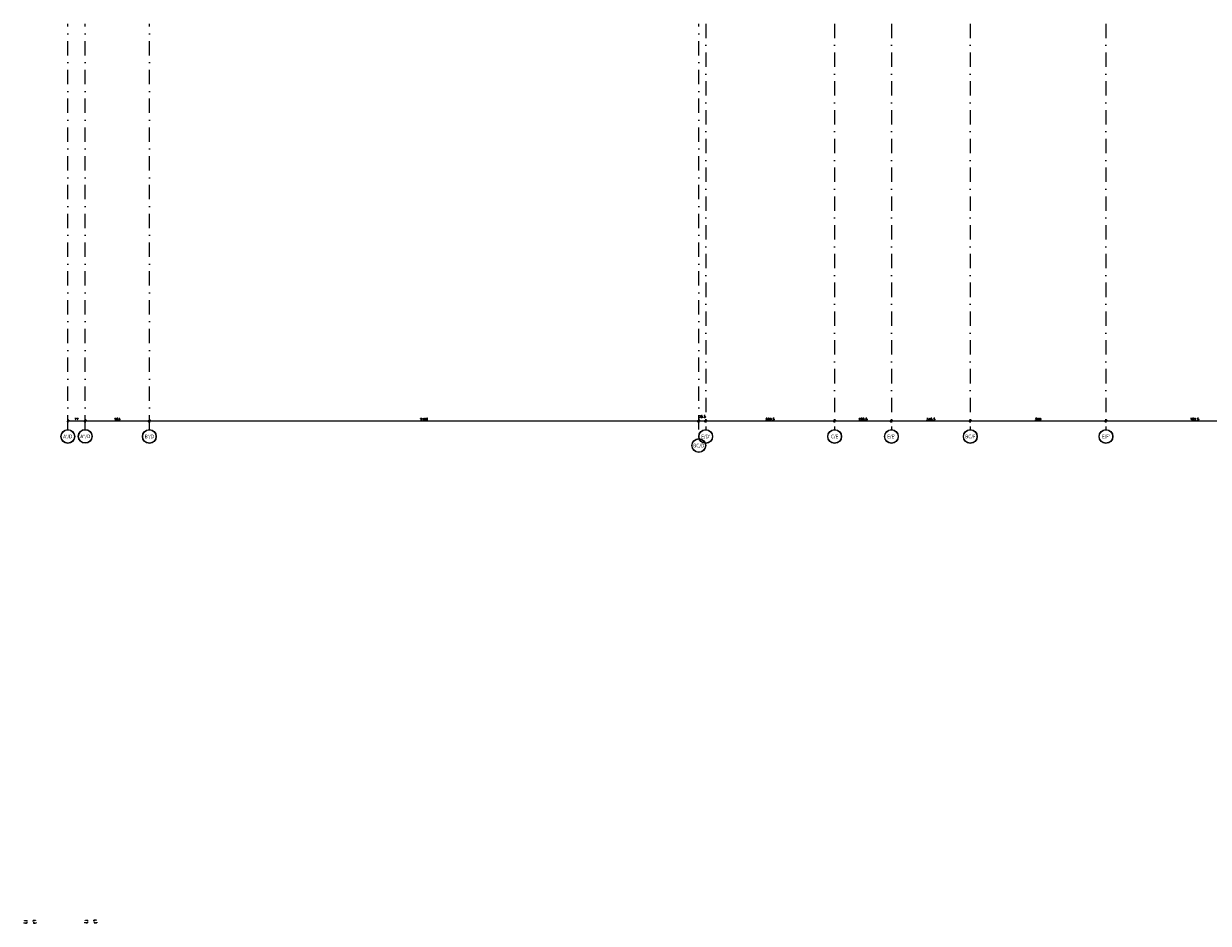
# Model space of a CAD drawing. Header units: millimetres. Extents: x -1427 to 15787, y -1578 to 5789.
# Tile 135 of 152: x 4637 to 9868, y -1578 to 2396. Entities that reach past the tile are written whole.
import ezdxf
from ezdxf.enums import TextEntityAlignment as Align

# ---------------------------------------------------------------- set-up
doc = ezdxf.new("R2010")
doc.units = ezdxf.units.MM
doc.linetypes.add('AUSGEZOGEN', pattern=[0])
doc.linetypes.add('DASHDOT', pattern=[25.4, 12.7, -6.35, 0, -6.35])
for name, color, linetype, lineweight in [('!! wymiary osi', 250, 'Continuous', 9), ('0-osie-liniA', 14, 'DASHDOT', 5), ('0-osie-tx', 66, 'Continuous', 9), ('A_wymiary', 7, 'Continuous', 5), ('WYMIAR', 4, 'Continuous', 9)]:
    doc.layers.add(name, color=color, linetype=linetype, lineweight=lineweight)
doc.layers.add('10TNR-01', color=7, linetype='AUSGEZOGEN')
doc.styles.add('Arial', font='arial.ttf')
doc.styles.get("Standard").update_dxf_attribs({"font": 'arial.ttf'})
doc.styles.add('TAHOMA', font='tahoma.ttf')
doc.styles.add('TXT', font='simplex.shx')
doc.dimstyles.new('AM_ISO', dxfattribs={"dimtxt": 3.5, "dimasz": 2.5, "dimexe": 1, "dimexo": 1, "dimgap": 1.5, "dimtad": 1, "dimdsep": 46, "dimtxsty": 'Standard', "dimcen": 0, "dimclrd": 7, "dimclre": 7, "dimclrt": 4, "dimadec": 0, "dimazin": 2, "dimtp": 0.1, "dimtm": 0.1, "dimtfac": 0.71, "dimtmove": 0, "dimatfit": 3, "dimfxl": 1, "dimlwd": -1, "dimlwe": -1, "dimarcsym": 0})
doc.dimstyles.new('DIM50', dxfattribs={"dimscale": 5, "dimtxt": 2, "dimasz": 1, "dimexe": 0, "dimexo": 0, "dimgap": 0.5, "dimtad": 1, "dimdec": 4, "dimrnd": 0.5, "dimdsep": 46, "dimtxsty": 'TXT', "dimblk": 'TICK1', "dimblk1": 'TICK1', "dimblk2": 'TICK1', "dimsah": 1, "dimcen": 0, "dimse1": 1, "dimse2": 1, "dimclrd": 1, "dimclre": 7, "dimclrt": 9, "dimadec": 0, "dimazin": 0, "dimtfac": 1, "dimtdec": 4, "dimtmove": 2, "dimatfit": 3, "dimldrblk": 'TICK1', "dimfxl": 1, "dimtolj": 1, "dimarcsym": 0})
doc.dimstyles.new('GEN-ISO', dxfattribs={"dimtxt": 3.5, "dimasz": 3.5, "dimexe": 1, "dimexo": 1, "dimgap": 1.5, "dimtad": 1, "dimdsep": 46, "dimtxsty": 'Arial', "dimcen": 1, "dimclrd": 7, "dimclre": 7, "dimclrt": 4, "dimadec": 0, "dimazin": 0, "dimtp": 0.1, "dimtm": 0.1, "dimtfac": 0.71, "dimtmove": 0, "dimatfit": 3, "dimfxl": 1, "dimtzin": 0, "dimarcsym": 0})
doc.dimstyles.new('GEN-ISObrug', dxfattribs={"dimtxt": 3.5, "dimasz": 3.5, "dimexe": 1, "dimexo": 1, "dimgap": 1.5, "dimtad": 1, "dimdsep": 46, "dimtxsty": 'Arial', "dimcen": 1, "dimclrd": 7, "dimclre": 7, "dimclrt": 4, "dimadec": 0, "dimazin": 0, "dimtp": 0.1, "dimtm": 0.1, "dimtfac": 0.71, "dimtmove": 0, "dimatfit": 3, "dimfxl": 1, "dimtzin": 0, "dimarcsym": 0})
doc.dimstyles.new('ISO-25', dxfattribs={"dimtxt": 2.5, "dimasz": 2.5, "dimexe": 1.25, "dimexo": 0.625, "dimtad": 1, "dimtxsty": 'Standard', "dimcen": 2.5, "dimadec": 0, "dimazin": 0, "dimtfac": 1, "dimtmove": 0, "dimatfit": 3, "dimfxl": 1, "dimarcsym": 0})

# ---------------------------------------------------------------- blocks, each defined once
blk = doc.blocks.new('*U10')
h = blk.add_hatch(color=256)
edge = h.paths.add_edge_path()
edge.add_arc((0, 0), 30.6, 0, 360)
edge = h.paths.add_edge_path(flags=17)
edge.add_arc((0, 0), 29.4, 0, 360)
for radius in [30.6, 29.4]:
    blk.add_circle((0, 0), radius)
at = {"style": 'TAHOMA', "flags": 8}
blk.add_attdef('ANSICHTSNUMMER', text='', height=16, dxfattribs=at).set_placement((0, 0), align=Align.MIDDLE_CENTER)
blk = doc.blocks.new('TICK1')
at = {"color": 2}
blk.add_line((-1, -1), (1, 1), dxfattribs=at)
at = {"color": 0}
for p, q in [((0, 0), (-1, 0)), ((0, -1.4), (0, 1.4))]:
    blk.add_line(p, q, dxfattribs=at)
blk = doc.blocks.new('*D21')
at = {"layer": '!! wymiary osi', "color": 1, "lineweight": -2, "transparency": 16777216}
blk.add_line((4836.7, 641.6), (4903.7, 641.6), dxfattribs=at)
at = {"layer": 'DEFPOINTS', "color": 0, "transparency": 16777216}
for p in [(4908.7, 641.6), (4831.7, 603.5), (4908.7, 604)]:
    blk.add_point(p, dxfattribs=at)
at = {"layer": '!! wymiary osi', "color": 1, "lineweight": -2, "transparency": 16777216, "xscale": 5, "yscale": 5, "zscale": 5, "rotation": 180}
blk.add_blockref('TICK1', (4831.7, 641.6), dxfattribs=at)
at = {"layer": '!! wymiary osi', "color": 1, "lineweight": -2, "transparency": 16777216, "xscale": 5, "yscale": 5, "zscale": 5}
blk.add_blockref('TICK1', (4908.7, 641.6), dxfattribs=at)
at = {"layer": '!! wymiary osi', "color": 9, "transparency": 16777216, "insert": (4870.2, 649.1), "char_height": 10, "attachment_point": 5, "style": 'TXT'}
blk.add_mtext('\\A1;77', dxfattribs=at)
blk = doc.blocks.new('*D22')
at = {"layer": '!! wymiary osi', "color": 1, "lineweight": -2, "transparency": 16777216}
blk.add_line((4913.7, 641.6), (5186.7, 641.6), dxfattribs=at)
at = {"layer": 'DEFPOINTS', "color": 0, "transparency": 16777216}
for p in [(5191.7, 641.6), (5191.7, 641.6), (4908.7, 604)]:
    blk.add_point(p, dxfattribs=at)
at = {"layer": '!! wymiary osi', "color": 1, "lineweight": -2, "transparency": 16777216, "xscale": 5, "yscale": 5, "zscale": 5, "rotation": 180}
blk.add_blockref('TICK1', (4908.7, 641.6), dxfattribs=at)
at = {"layer": '!! wymiary osi', "color": 1, "lineweight": -2, "transparency": 16777216, "xscale": 5, "yscale": 5, "zscale": 5}
blk.add_blockref('TICK1', (5191.7, 641.6), dxfattribs=at)
at = {"layer": '!! wymiary osi', "color": 9, "transparency": 16777216, "insert": (5050.2, 649.1), "char_height": 10, "attachment_point": 5, "style": 'TXT'}
blk.add_mtext('\\A1;283', dxfattribs=at)
blk = doc.blocks.new('*D23')
at = {"layer": '!! wymiary osi', "color": 1, "lineweight": -2, "transparency": 16777216}
blk.add_line((5196.7, 641.6), (7612.7, 641.6), dxfattribs=at)
at = {"layer": 'DEFPOINTS', "color": 0, "transparency": 16777216}
for p in [(5191.7, 641.6), (7617.7, 641.6), (7617.7, 641.6)]:
    blk.add_point(p, dxfattribs=at)
at = {"layer": '!! wymiary osi', "color": 1, "lineweight": -2, "transparency": 16777216, "xscale": 5, "yscale": 5, "zscale": 5, "rotation": 180}
blk.add_blockref('TICK1', (5191.7, 641.6), dxfattribs=at)
at = {"layer": '!! wymiary osi', "color": 1, "lineweight": -2, "transparency": 16777216, "xscale": 5, "yscale": 5, "zscale": 5}
blk.add_blockref('TICK1', (7617.7, 641.6), dxfattribs=at)
at = {"layer": '!! wymiary osi', "color": 9, "transparency": 16777216, "insert": (6404.7, 649.1), "char_height": 10, "attachment_point": 5, "style": 'TXT'}
blk.add_mtext('\\A1;2426', dxfattribs=at)
blk = doc.blocks.new('*D24')
at = {"layer": '!! wymiary osi', "color": 1, "lineweight": -2, "transparency": 16777216}
blk.add_line((7622.7, 641.6), (7643.2, 641.6), dxfattribs=at)
at = {"layer": 'DEFPOINTS', "color": 0, "transparency": 16777216}
for p in [(7617.7, 641.6), (7648.2, 641.6), (7648.2, 641.6)]:
    blk.add_point(p, dxfattribs=at)
at = {"layer": '!! wymiary osi', "color": 1, "lineweight": -2, "transparency": 16777216, "xscale": 5, "yscale": 5, "zscale": 5, "rotation": 180}
blk.add_blockref('TICK1', (7617.7, 641.6), dxfattribs=at)
at = {"layer": '!! wymiary osi', "color": 1, "lineweight": -2, "transparency": 16777216, "xscale": 5, "yscale": 5, "zscale": 5}
blk.add_blockref('TICK1', (7648.2, 641.6), dxfattribs=at)
at = {"layer": '!! wymiary osi', "color": 9, "transparency": 16777216, "insert": (7633, 660.4), "char_height": 10, "attachment_point": 5, "style": 'TXT'}
blk.add_mtext('\\A1;30.5', dxfattribs=at)
blk = doc.blocks.new('*D25')
at = {"layer": '!! wymiary osi', "color": 1, "lineweight": -2, "transparency": 16777216}
blk.add_line((7653.2, 641.6), (8212.7, 641.6), dxfattribs=at)
at = {"layer": 'DEFPOINTS', "color": 0, "transparency": 16777216}
for p in [(7648.2, 641.6), (8217.7, 641.6), (8217.7, 641.6)]:
    blk.add_point(p, dxfattribs=at)
at = {"layer": '!! wymiary osi', "color": 1, "lineweight": -2, "transparency": 16777216, "xscale": 5, "yscale": 5, "zscale": 5, "rotation": 180}
blk.add_blockref('TICK1', (7648.2, 641.6), dxfattribs=at)
at = {"layer": '!! wymiary osi', "color": 1, "lineweight": -2, "transparency": 16777216, "xscale": 5, "yscale": 5, "zscale": 5}
blk.add_blockref('TICK1', (8217.7, 641.6), dxfattribs=at)
at = {"layer": '!! wymiary osi', "color": 9, "transparency": 16777216, "insert": (7933, 649.1), "char_height": 10, "attachment_point": 5, "style": 'TXT'}
blk.add_mtext('\\A1;569.5', dxfattribs=at)
blk = doc.blocks.new('*D26')
at = {"layer": '!! wymiary osi', "color": 1, "lineweight": -2, "transparency": 16777216}
blk.add_line((8222.7, 641.6), (8463.2, 641.6), dxfattribs=at)
at = {"layer": 'DEFPOINTS', "color": 0, "transparency": 16777216}
for p in [(8217.7, 641.6), (8468.2, 641.6), (8468.2, 641.6)]:
    blk.add_point(p, dxfattribs=at)
at = {"layer": '!! wymiary osi', "color": 1, "lineweight": -2, "transparency": 16777216, "xscale": 5, "yscale": 5, "zscale": 5, "rotation": 180}
blk.add_blockref('TICK1', (8217.7, 641.6), dxfattribs=at)
at = {"layer": '!! wymiary osi', "color": 1, "lineweight": -2, "transparency": 16777216, "xscale": 5, "yscale": 5, "zscale": 5}
blk.add_blockref('TICK1', (8468.2, 641.6), dxfattribs=at)
at = {"layer": '!! wymiary osi', "color": 9, "transparency": 16777216, "insert": (8343, 649.1), "char_height": 10, "attachment_point": 5, "style": 'TXT'}
blk.add_mtext('\\A1;250.5', dxfattribs=at)
blk = doc.blocks.new('*D27')
at = {"layer": '!! wymiary osi', "color": 1, "lineweight": -2, "transparency": 16777216}
blk.add_line((8473.2, 641.6), (8811.7, 641.6), dxfattribs=at)
at = {"layer": 'DEFPOINTS', "color": 0, "transparency": 16777216}
for p in [(8468.2, 641.6), (8816.7, 641.6), (8816.7, 641.6)]:
    blk.add_point(p, dxfattribs=at)
at = {"layer": '!! wymiary osi', "color": 1, "lineweight": -2, "transparency": 16777216, "xscale": 5, "yscale": 5, "zscale": 5, "rotation": 180}
blk.add_blockref('TICK1', (8468.2, 641.6), dxfattribs=at)
at = {"layer": '!! wymiary osi', "color": 1, "lineweight": -2, "transparency": 16777216, "xscale": 5, "yscale": 5, "zscale": 5}
blk.add_blockref('TICK1', (8816.7, 641.6), dxfattribs=at)
at = {"layer": '!! wymiary osi', "color": 9, "transparency": 16777216, "insert": (8642.5, 649.1), "char_height": 10, "attachment_point": 5, "style": 'TXT'}
blk.add_mtext('\\A1;348.5', dxfattribs=at)
blk = doc.blocks.new('*D28')
at = {"layer": '!! wymiary osi', "color": 1, "lineweight": -2, "transparency": 16777216}
blk.add_line((8821.7, 641.6), (9410.7, 641.6), dxfattribs=at)
at = {"layer": 'DEFPOINTS', "color": 0, "transparency": 16777216}
for p in [(8816.7, 641.6), (9415.7, 641.6), (9415.7, 641.6)]:
    blk.add_point(p, dxfattribs=at)
at = {"layer": '!! wymiary osi', "color": 1, "lineweight": -2, "transparency": 16777216, "xscale": 5, "yscale": 5, "zscale": 5, "rotation": 180}
blk.add_blockref('TICK1', (8816.7, 641.6), dxfattribs=at)
at = {"layer": '!! wymiary osi', "color": 1, "lineweight": -2, "transparency": 16777216, "xscale": 5, "yscale": 5, "zscale": 5}
blk.add_blockref('TICK1', (9415.7, 641.6), dxfattribs=at)
at = {"layer": '!! wymiary osi', "color": 9, "transparency": 16777216, "insert": (9116.2, 649.1), "char_height": 10, "attachment_point": 5, "style": 'TXT'}
blk.add_mtext('\\A1;599', dxfattribs=at)
blk = doc.blocks.new('*D29')
at = {"layer": '!! wymiary osi', "color": 1, "lineweight": -2, "transparency": 16777216}
blk.add_line((9420.7, 641.6), (10193.2, 641.6), dxfattribs=at)
at = {"layer": 'DEFPOINTS', "color": 0, "transparency": 16777216}
for p in [(9415.7, 641.6), (10198.2, 641.6), (10198.2, 641.6)]:
    blk.add_point(p, dxfattribs=at)
at = {"layer": '!! wymiary osi', "color": 1, "lineweight": -2, "transparency": 16777216, "xscale": 5, "yscale": 5, "zscale": 5, "rotation": 180}
blk.add_blockref('TICK1', (9415.7, 641.6), dxfattribs=at)
at = {"layer": '!! wymiary osi', "color": 1, "lineweight": -2, "transparency": 16777216, "xscale": 5, "yscale": 5, "zscale": 5}
blk.add_blockref('TICK1', (10198.2, 641.6), dxfattribs=at)
at = {"layer": '!! wymiary osi', "color": 9, "transparency": 16777216, "insert": (9807, 649.1), "char_height": 10, "attachment_point": 5, "style": 'TXT'}
blk.add_mtext('\\A1;782.5', dxfattribs=at)
blk = doc.blocks.new('*D133')
at = {"layer": 'DEFPOINTS', "color": 0, "transparency": 16777216}
for p in [(22764, 13346), (22764, 13318), (22799, 13346)]:
    blk.add_point(p, dxfattribs=at)
at = {"layer": 'WYMIAR', "color": 0, "lineweight": -2, "transparency": 16777216}
for p, q in [((22764, 13345), (22764, 13316)), ((22794, 13318), (22769, 13318)), ((22799, 13345), (22799, 13316))]:
    blk.add_line(p, q, dxfattribs=at)
at = {"layer": 'WYMIAR', "color": 0, "transparency": 16777216}
for points in [[(22769, 13319), (22769, 13317), (22764, 13318)], [(22794, 13319), (22794, 13317), (22799, 13318)]]:
    blk.add_solid(points, dxfattribs=at)
at = {"layer": 'WYMIAR', "color": 0, "transparency": 16777216, "insert": (22782, 13322), "char_height": 5, "attachment_point": 5}
blk.add_mtext('35', dxfattribs=at)
blk = doc.blocks.new('*D134')
at = {"layer": 'DEFPOINTS', "color": 0, "transparency": 16777216}
for p in [(23294, 13346), (23294, 13317), (23309, 13346)]:
    blk.add_point(p, dxfattribs=at)
at = {"layer": 'WYMIAR', "color": 0, "lineweight": -2, "transparency": 16777216}
for p, q in [((23294, 13345), (23294, 13315)), ((23304, 13317), (23299, 13317)), ((23309, 13345), (23309, 13315))]:
    blk.add_line(p, q, dxfattribs=at)
at = {"layer": 'WYMIAR', "color": 0, "transparency": 16777216}
for points in [[(23299, 13318), (23299, 13316), (23294, 13317)], [(23304, 13318), (23304, 13316), (23309, 13317)]]:
    blk.add_solid(points, dxfattribs=at)
at = {"layer": 'WYMIAR', "color": 0, "transparency": 16777216, "insert": (23302, 13321), "char_height": 5, "attachment_point": 5}
blk.add_mtext('15', dxfattribs=at)
blk = doc.blocks.new('*D119')
at = {"layer": '10TNR-01', "transparency": 16777216}
for p, q in [((22799, 13420), (22799, 13429)), ((22803, 13428), (22864, 13428)), ((22867, 13408), (22867, 13429))]:
    blk.add_line(p, q, dxfattribs=at)
for points in [[(22803, 13428), (22803, 13427), (22799, 13428)], [(22864, 13428), (22864, 13427), (22867, 13428)]]:
    blk.add_solid(points, dxfattribs=at)
at = {"layer": 'DEFPOINTS', "color": 0, "transparency": 16777216}
for p in [(22799, 13418), (22867, 13428), (22867, 13406)]:
    blk.add_point(p, dxfattribs=at)
at = {"layer": '10TNR-01', "color": 4, "transparency": 16777216, "insert": (22833, 13431), "char_height": 3.5, "attachment_point": 5, "style": 'Arial'}
blk.add_mtext('68', dxfattribs=at)
blk = doc.blocks.new('*D120')
at = {"layer": '10TNR-01', "transparency": 16777216}
for p, q in [((22799, 13343), (22799, 13317)), ((22834, 13318), (22803, 13318)), ((22837, 13327), (22837, 13317))]:
    blk.add_line(p, q, dxfattribs=at)
for points in [[(22803, 13319), (22803, 13318), (22799, 13318)], [(22834, 13319), (22834, 13318), (22837, 13318)]]:
    blk.add_solid(points, dxfattribs=at)
at = {"layer": 'DEFPOINTS', "color": 0, "transparency": 16777216}
for p in [(22799, 13345), (22799, 13318), (22837, 13329)]:
    blk.add_point(p, dxfattribs=at)
at = {"layer": '10TNR-01', "color": 4, "transparency": 16777216, "insert": (22818, 13322), "char_height": 3.5, "attachment_point": 5, "style": 'Arial'}
blk.add_mtext('38', dxfattribs=at)
blk = doc.blocks.new('*D121')
at = {"color": 7, "lineweight": -2, "transparency": 16777216}
for p, q in [((22867, 13407), (22867, 13429)), ((22871, 13428), (22914, 13428)), ((22917, 13390), (22917, 13429))]:
    blk.add_line(p, q, dxfattribs=at)
at = {"color": 7, "transparency": 16777216}
for points in [[(22871, 13428), (22871, 13427), (22867, 13428)], [(22914, 13428), (22914, 13427), (22917, 13428)]]:
    blk.add_solid(points, dxfattribs=at)
at = {"layer": 'DEFPOINTS', "color": 0, "transparency": 16777216}
for p in [(22867, 13406), (22917, 13428), (22917, 13389)]:
    blk.add_point(p, dxfattribs=at)
at = {"color": 4, "transparency": 16777216, "insert": (22892, 13431), "char_height": 3.5, "attachment_point": 5, "style": 'Arial'}
blk.add_mtext('50', dxfattribs=at)
blk = doc.blocks.new('*D122')
at = {"color": 7, "lineweight": -2, "transparency": 16777216}
for p, q in [((22799, 13419), (22799, 13436)), ((22803, 13435), (22914, 13435)), ((22917, 13390), (22917, 13436))]:
    blk.add_line(p, q, dxfattribs=at)
at = {"color": 7, "transparency": 16777216}
for points in [[(22803, 13435), (22803, 13434), (22799, 13435)], [(22914, 13435), (22914, 13434), (22917, 13435)]]:
    blk.add_solid(points, dxfattribs=at)
at = {"layer": 'DEFPOINTS', "color": 0, "transparency": 16777216}
for p in [(22799, 13418), (22917, 13435), (22917, 13389)]:
    blk.add_point(p, dxfattribs=at)
at = {"color": 4, "transparency": 16777216, "insert": (22858, 13438), "char_height": 3.5, "attachment_point": 5, "style": 'Arial'}
blk.add_mtext('118', dxfattribs=at)
blk = doc.blocks.new('*D123')
at = {"color": 7, "lineweight": -2, "transparency": 16777216}
for p, q in [((22892, 13318), (22888, 13318)), ((22895, 13330), (22895, 13317)), ((22901, 13318), (22895, 13318)), ((22901, 13358), (22901, 13317)), ((22905, 13318), (22908, 13318))]:
    blk.add_line(p, q, dxfattribs=at)
at = {"color": 7, "transparency": 16777216}
for points in [[(22892, 13319), (22892, 13318), (22895, 13318)], [(22905, 13319), (22905, 13318), (22901, 13318)]]:
    blk.add_solid(points, dxfattribs=at)
at = {"layer": 'DEFPOINTS', "color": 0, "transparency": 16777216}
for p in [(22895, 13331), (22895, 13318), (22901, 13359)]:
    blk.add_point(p, dxfattribs=at)
at = {"color": 4, "transparency": 16777216, "insert": (22898, 13322), "char_height": 3.5, "attachment_point": 5, "style": 'Arial'}
blk.add_mtext('6', dxfattribs=at)
blk = doc.blocks.new('*D124')
at = {"color": 7, "lineweight": -2, "transparency": 16777216}
for p, q in [((22799, 13344), (22799, 13310)), ((22898, 13311), (22803, 13311)), ((22901, 13358), (22901, 13310))]:
    blk.add_line(p, q, dxfattribs=at)
at = {"color": 7, "transparency": 16777216}
for points in [[(22803, 13312), (22803, 13310), (22799, 13311)], [(22898, 13312), (22898, 13310), (22901, 13311)]]:
    blk.add_solid(points, dxfattribs=at)
at = {"layer": 'DEFPOINTS', "color": 0, "transparency": 16777216}
for p in [(22799, 13345), (22799, 13311), (22901, 13359)]:
    blk.add_point(p, dxfattribs=at)
at = {"color": 4, "transparency": 16777216, "insert": (22850, 13314), "char_height": 3.5, "attachment_point": 5, "style": 'Arial'}
blk.add_mtext('102', dxfattribs=at)
blk = doc.blocks.new('*D125')
at = {"color": 7, "lineweight": -2, "transparency": 16777216}
for p, q in [((22837, 13334), (22837, 13317)), ((22841, 13318), (22892, 13318)), ((22895, 13329), (22895, 13317))]:
    blk.add_line(p, q, dxfattribs=at)
at = {"color": 7, "transparency": 16777216}
for points in [[(22841, 13319), (22841, 13318), (22837, 13318)], [(22892, 13319), (22892, 13318), (22895, 13318)]]:
    blk.add_solid(points, dxfattribs=at)
at = {"layer": 'DEFPOINTS', "color": 0, "transparency": 16777216}
for p in [(22837, 13335), (22895, 13330), (22895, 13318)]:
    blk.add_point(p, dxfattribs=at)
at = {"color": 4, "transparency": 16777216, "insert": (22866, 13322), "char_height": 3.5, "attachment_point": 5, "style": 'Arial'}
blk.add_mtext('58', dxfattribs=at)
blk = doc.blocks.new('*D126')
at = {"layer": '10TNR-01', "transparency": 16777216}
for p, q in [((23226, 13408), (23226, 13429)), ((23291, 13428), (23230, 13428)), ((23294, 13420), (23294, 13429))]:
    blk.add_line(p, q, dxfattribs=at)
for points in [[(23230, 13428), (23230, 13427), (23226, 13428)], [(23291, 13428), (23291, 13427), (23294, 13428)]]:
    blk.add_solid(points, dxfattribs=at)
at = {"layer": 'DEFPOINTS', "color": 0, "transparency": 16777216}
for p in [(23226, 13428), (23226, 13406), (23294, 13418)]:
    blk.add_point(p, dxfattribs=at)
at = {"layer": '10TNR-01', "color": 4, "transparency": 16777216, "insert": (23260, 13431), "char_height": 3.5, "attachment_point": 5, "style": 'Arial'}
blk.add_mtext('68', dxfattribs=at)
blk = doc.blocks.new('*D127')
at = {"layer": '10TNR-01', "transparency": 16777216}
for p, q in [((23256, 13327), (23256, 13317)), ((23260, 13318), (23291, 13318)), ((23294, 13343), (23294, 13317))]:
    blk.add_line(p, q, dxfattribs=at)
for points in [[(23260, 13319), (23260, 13318), (23256, 13318)], [(23291, 13319), (23291, 13318), (23294, 13318)]]:
    blk.add_solid(points, dxfattribs=at)
at = {"layer": 'DEFPOINTS', "color": 0, "transparency": 16777216}
for p in [(23256, 13329), (23294, 13345), (23294, 13318)]:
    blk.add_point(p, dxfattribs=at)
at = {"layer": '10TNR-01', "color": 4, "transparency": 16777216, "insert": (23275, 13322), "char_height": 3.5, "attachment_point": 5, "style": 'Arial'}
blk.add_mtext('38', dxfattribs=at)
blk = doc.blocks.new('*D128')
at = {"color": 7, "lineweight": -2, "transparency": 16777216}
for p, q in [((23176, 13390), (23176, 13429)), ((23223, 13428), (23180, 13428)), ((23226, 13407), (23226, 13429))]:
    blk.add_line(p, q, dxfattribs=at)
at = {"color": 7, "transparency": 16777216}
for points in [[(23180, 13428), (23180, 13427), (23176, 13428)], [(23223, 13428), (23223, 13427), (23226, 13428)]]:
    blk.add_solid(points, dxfattribs=at)
at = {"layer": 'DEFPOINTS', "color": 0, "transparency": 16777216}
for p in [(23176, 13428), (23176, 13389), (23226, 13406)]:
    blk.add_point(p, dxfattribs=at)
at = {"color": 4, "transparency": 16777216, "insert": (23201, 13431), "char_height": 3.5, "attachment_point": 5, "style": 'Arial'}
blk.add_mtext('50', dxfattribs=at)
blk = doc.blocks.new('*D129')
at = {"color": 7, "lineweight": -2, "transparency": 16777216}
for p, q in [((23176, 13390), (23176, 13436)), ((23291, 13435), (23180, 13435)), ((23294, 13419), (23294, 13436))]:
    blk.add_line(p, q, dxfattribs=at)
at = {"color": 7, "transparency": 16777216}
for points in [[(23180, 13435), (23180, 13434), (23176, 13435)], [(23291, 13435), (23291, 13434), (23294, 13435)]]:
    blk.add_solid(points, dxfattribs=at)
at = {"layer": 'DEFPOINTS', "color": 0, "transparency": 16777216}
for p in [(23176, 13435), (23176, 13389), (23294, 13418)]:
    blk.add_point(p, dxfattribs=at)
at = {"color": 4, "transparency": 16777216, "insert": (23235, 13438), "char_height": 3.5, "attachment_point": 5, "style": 'Arial'}
blk.add_mtext('118', dxfattribs=at)
blk = doc.blocks.new('*D130')
at = {"color": 7, "lineweight": -2, "transparency": 16777216}
for p, q in [((23189, 13318), (23185, 13318)), ((23192, 13358), (23192, 13317)), ((23192, 13318), (23198, 13318)), ((23198, 13330), (23198, 13317)), ((23202, 13318), (23205, 13318))]:
    blk.add_line(p, q, dxfattribs=at)
at = {"color": 7, "transparency": 16777216}
for points in [[(23189, 13319), (23189, 13318), (23192, 13318)], [(23202, 13319), (23202, 13318), (23198, 13318)]]:
    blk.add_solid(points, dxfattribs=at)
at = {"layer": 'DEFPOINTS', "color": 0, "transparency": 16777216}
for p in [(23192, 13359), (23198, 13331), (23198, 13318)]:
    blk.add_point(p, dxfattribs=at)
at = {"color": 4, "transparency": 16777216, "insert": (23195, 13322), "char_height": 3.5, "attachment_point": 5, "style": 'Arial'}
blk.add_mtext('6', dxfattribs=at)
blk = doc.blocks.new('*D131')
at = {"color": 7, "lineweight": -2, "transparency": 16777216}
for p, q in [((23192, 13358), (23192, 13310)), ((23196, 13311), (23291, 13311)), ((23294, 13344), (23294, 13310))]:
    blk.add_line(p, q, dxfattribs=at)
at = {"color": 7, "transparency": 16777216}
for points in [[(23196, 13312), (23196, 13310), (23192, 13311)], [(23291, 13312), (23291, 13310), (23294, 13311)]]:
    blk.add_solid(points, dxfattribs=at)
at = {"layer": 'DEFPOINTS', "color": 0, "transparency": 16777216}
for p in [(23192, 13359), (23294, 13345), (23294, 13311)]:
    blk.add_point(p, dxfattribs=at)
at = {"color": 4, "transparency": 16777216, "insert": (23243, 13314), "char_height": 3.5, "attachment_point": 5, "style": 'Arial'}
blk.add_mtext('102', dxfattribs=at)
blk = doc.blocks.new('*D132')
at = {"color": 7, "lineweight": -2, "transparency": 16777216}
for p, q in [((23198, 13329), (23198, 13317)), ((23253, 13318), (23202, 13318)), ((23256, 13334), (23256, 13317))]:
    blk.add_line(p, q, dxfattribs=at)
at = {"color": 7, "transparency": 16777216}
for points in [[(23202, 13319), (23202, 13318), (23198, 13318)], [(23253, 13319), (23253, 13318), (23256, 13318)]]:
    blk.add_solid(points, dxfattribs=at)
at = {"layer": 'DEFPOINTS', "color": 0, "transparency": 16777216}
for p in [(23198, 13330), (23198, 13318), (23256, 13335)]:
    blk.add_point(p, dxfattribs=at)
at = {"color": 4, "transparency": 16777216, "insert": (23227, 13322), "char_height": 3.5, "attachment_point": 5, "style": 'Arial'}
blk.add_mtext('58', dxfattribs=at)
blk = doc.blocks.new('A$C9be35ea3')
for base, p1, p2, angle, dimstyle, picture, middle in [((173.445, 499.749), (190.509, 617.748), (219.209, 499.749), 270, 'GEN-ISO', '*D129', (170.158, 558.749)), ((180.509, 499.749), (202.709, 549.749), (219.209, 499.749), 270, 'GEN-ISO', '*D128', (177.222, 524.749)), ((297.317, 617.748), (249.524, 515.749), (263.509, 617.748), 270, 'GEN-ISO', '*D131', (294.03, 566.749)), ((290.013, 521.748), (273.659, 579.748), (278.506, 521.748), 270, 'GEN-ISObrug', '*D132', (286.726, 550.748)), ((173.445, 240.747), (190.509, 122.748), (219.209, 240.747), 90, 'GEN-ISO', '*D122', (170.158, 181.748)), ((180.509, 240.747), (202.709, 190.747), (219.209, 240.747), 90, 'GEN-ISO', '*D121', (177.222, 215.747)), ((290.013, 521.748), (249.524, 515.749), (277.751, 521.748), 270, 'GEN-ISO', '*D130', (286.726, 518.749)), ((290.013, 218.748), (249.524, 224.747), (277.751, 218.748), 90, 'GEN-ISO', '*D123', (286.726, 221.748)), ((297.317, 122.748), (249.524, 224.747), (263.509, 122.748), 90, 'GEN-ISO', '*D124', (294.03, 173.748)), ((290.013, 218.748), (273.659, 160.748), (278.506, 218.748), 90, 'GEN-ISObrug', '*D125', (286.726, 189.748))]:
    dim = blk.add_linear_dim(base=base, p1=p1, p2=p2, angle=angle, dimstyle=dimstyle)
    dim.commit()
    dim.dimension.update_dxf_attribs({"geometry": picture, "text_midpoint": middle, "insert": (13608.34, -22676.531)})
at = {"layer": '10TNR-01'}
for base, p1, p2, angle, picture, middle in [((180.509, 549.749), (190.509, 617.748), (202.709, 549.749), 270, '*D126', (177.222, 583.749)), ((290.009, 617.748), (279.009, 579.748), (263.509, 617.748), 270, '*D127', (286.722, 598.748)), ((180.509, 190.747), (190.509, 122.748), (202.709, 190.747), 90, '*D119', (177.222, 156.748)), ((290.009, 122.748), (279.009, 160.748), (263.509, 122.748), 90, '*D120', (286.722, 141.748))]:
    dim = blk.add_linear_dim(base=base, p1=p1, p2=p2, angle=angle, dimstyle='AM_ISO', override={"dimasz": 3.5, "dimexo": 2, "dimtxsty": 'Arial', "dimclrd": 256, "dimclre": 256}, dxfattribs=at)
    dim.commit()
    dim.dimension.update_dxf_attribs({"geometry": picture, "text_midpoint": middle, "insert": (13608.34, -22676.531)})
at = {"layer": 'WYMIAR'}
for base, p1, p2, picture, middle in [((291.163, 617.777), (262.381, 632.748), (262.381, 617.777), '*D134', (287.36, 625.263)), ((290.171, 87.748), (262.117, 122.713), (262.117, 87.748), '*D133', (286.366, 105.23))]:
    dim = blk.add_linear_dim(base=base, p1=p1, p2=p2, angle=90, dimstyle='ISO-25', override={"dimscale": 2, "dimdec": 0}, dxfattribs=at)
    dim.commit()
    dim.dimension.update_dxf_attribs({"geometry": picture, "text_midpoint": middle, "insert": (13608.34, -22676.531)})

msp = doc.modelspace()

# ---------------------------------------------------------------- linework, layer by layer
at = {"layer": '0-osie-liniA', "ltscale": 5}
for points in [[(4831.7113, 603.4674), (4831.7113, 2395.99838)], [(4908.7113, 603.4674), (4908.7113, 2395.99838)], [(5191.7113, 603.4674), (5191.7113, 2395.99838)], [(7617.7113, 603.4674), (7617.7113, 2395.99838)], [(7648.2113, 2395.99838), (7648.2113, 603.4674)], [(8217.7113, 2395.99838), (8217.7113, 603.4674)], [(8468.2113, 2395.99838), (8468.2113, 603.4674)], [(8816.7113, 2395.99838), (8816.7113, 603.4674)], [(9415.7113, 2395.99838), (9415.7113, 603.4674)]]:
    msp.add_lwpolyline(points, dxfattribs=at)

# ---------------------------------------------------------------- block references
at = {"layer": '0-osie-tx'}
ref = msp.add_blockref('*U10', (4831.7113, 572.8674), dxfattribs=dict(at, rotation=180))
ref.add_attrib('ANSICHTSNUMMER', "A'/D", dxfattribs={"layer": '0', "height": 16, "style": 'TAHOMA', "flags": 8}).set_placement((4831.7113, 572.8674), align=Align.MIDDLE_CENTER)
ref = msp.add_blockref('*U10', (4908.7113, 573.3674), dxfattribs=dict(at, rotation=180))
ref.add_attrib('ANSICHTSNUMMER', 'A"/D', dxfattribs={"layer": '0', "height": 16, "style": 'TAHOMA', "flags": 8}).set_placement((4908.7113, 573.3674), align=Align.MIDDLE_CENTER)
ref = msp.add_blockref('*U10', (5191.7113, 572.8674), dxfattribs=dict(at, rotation=180))
ref.add_attrib('ANSICHTSNUMMER', "B'/D", dxfattribs={"layer": '0', "height": 16, "style": 'TAHOMA', "flags": 8}).set_placement((5191.7113, 572.8674), align=Align.MIDDLE_CENTER)
ref = msp.add_blockref('*U10', (7648.2113, 572.8674), dxfattribs=dict(at, rotation=180))
ref.add_attrib('ANSICHTSNUMMER', "E/D'", dxfattribs={"layer": '0', "height": 16, "style": 'TAHOMA', "flags": 8}).set_placement((7648.2113, 572.8674), align=Align.MIDDLE_CENTER)
ref = msp.add_blockref('*U10', (8217.7113, 572.8674), dxfattribs=dict(at, rotation=180))
ref.add_attrib('ANSICHTSNUMMER', 'C/E', dxfattribs={"layer": '0', "height": 16, "style": 'TAHOMA', "flags": 8}).set_placement((8217.7113, 572.8674), align=Align.MIDDLE_CENTER)
ref = msp.add_blockref('*U10', (8468.2113, 572.8674), dxfattribs=dict(at, rotation=180))
ref.add_attrib('ANSICHTSNUMMER', "E/E'", dxfattribs={"layer": '0', "height": 16, "style": 'TAHOMA', "flags": 8}).set_placement((8468.2113, 572.8674), align=Align.MIDDLE_CENTER)
ref = msp.add_blockref('*U10', (8816.7113, 572.8674), dxfattribs=dict(at, rotation=180))
ref.add_attrib('ANSICHTSNUMMER', 'BC/F', dxfattribs={"layer": '0', "height": 16, "style": 'TAHOMA', "flags": 8}).set_placement((8816.7113, 572.8674), align=Align.MIDDLE_CENTER)
ref = msp.add_blockref('*U10', (9415.7113, 572.8674), dxfattribs=dict(at, rotation=180))
ref.add_attrib('ANSICHTSNUMMER', "E/F'", dxfattribs={"layer": '0', "height": 16, "style": 'TAHOMA', "flags": 8}).set_placement((9415.7113, 572.8674), align=Align.MIDDLE_CENTER)
ref = msp.add_blockref('*U10', (7617.7113, 532.56911), dxfattribs=dict(at, rotation=180))
ref.add_attrib('ANSICHTSNUMMER', 'BC/D', dxfattribs={"layer": '0', "height": 16, "style": 'TAHOMA', "flags": 8}).set_placement((7617.7113, 532.56911), align=Align.MIDDLE_CENTER)
at = {"layer": 'A_wymiary', "xscale": 0.1, "yscale": 0.1, "zscale": 0.1}
for p in [(999.67273, -640.94089), (1268.34627, -639.38823)]:
    msp.add_blockref('A$C9be35ea3', p, dxfattribs=at)

# ---------------------------------------------------------------- dimensions: what is measured, and where the dimension line sits
at = {"layer": '!! wymiary osi'}
for base, p1, p2, picture, middle in [((4908.7113, 641.63352), (4831.7113, 603.4674), (4908.7113, 603.9674), '*D21', (4870.2113, 649.13352)), ((5191.7113, 641.63352), (4908.7113, 603.9674), (5191.7113, 641.63352), '*D22', (5050.2113, 649.13352)), ((7617.7113, 641.63352), (5191.7113, 641.63352), (7617.7113, 641.63352), '*D23', (6404.7113, 649.13352)), ((7648.2113, 641.63352), (7617.7113, 641.63352), (7648.2113, 641.63352), '*D24', (7632.9613, 660.38352)), ((8217.7113, 641.63352), (7648.2113, 641.63352), (8217.7113, 641.63352), '*D25', (7932.9613, 649.13352)), ((8468.2113, 641.63352), (8217.7113, 641.63352), (8468.2113, 641.63352), '*D26', (8342.9613, 649.13352)), ((8816.7113, 641.63352), (8468.2113, 641.63352), (8816.7113, 641.63352), '*D27', (8642.4613, 649.13352)), ((9415.7113, 641.63352), (8816.7113, 641.63352), (9415.7113, 641.63352), '*D28', (9116.2113, 649.13352)), ((10198.2113, 641.63352), (9415.7113, 641.63352), (10198.2113, 641.63352), '*D29', (9806.9613, 649.13352))]:
    dim = msp.add_linear_dim(base=base, p1=p1, p2=p2, dimstyle='DIM50', dxfattribs=at)
    dim.commit()
    dim.dimension.update_dxf_attribs({"geometry": picture, "text_midpoint": middle})

doc.saveas('drawing.dxf')
